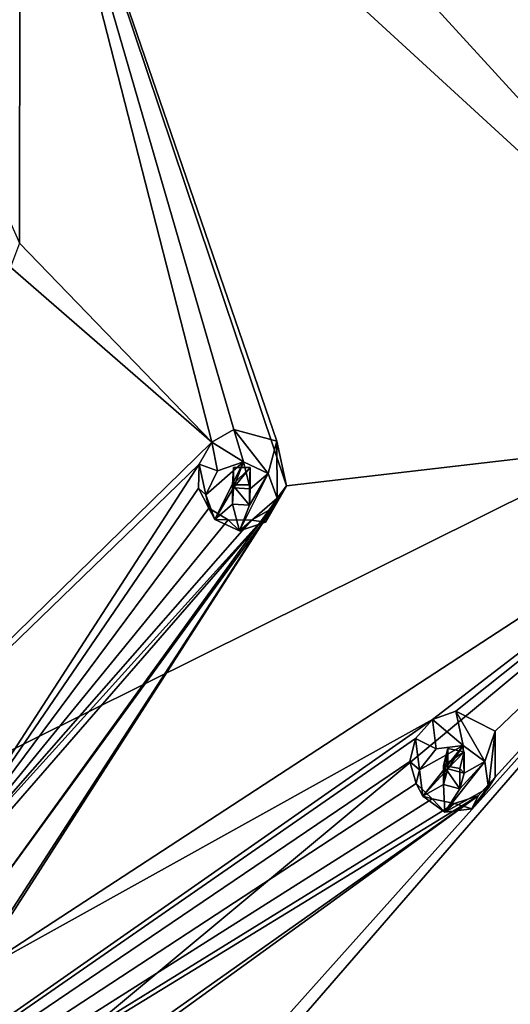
# Model space of a CAD drawing. Header units: millimetres. Extents: x -106 to 198, y -388 to 267.
# Tile 254 of 256: x 172 to 183, y 229 to 250. Entities that reach past the tile are written whole.
import ezdxf

# ---------------------------------------------------------------- set-up
doc = ezdxf.new("R2010")
doc.units = ezdxf.units.MM
doc.header["$LTSCALE"] = 52.148148
for name, color, linetype in [('5793', 7, 'CONTINUOUS'), ('5794', 7, 'CONTINUOUS'), ('5810', 7, 'CONTINUOUS'), ('5830', 7, 'CONTINUOUS'), ('5844', 7, 'CONTINUOUS'), ('5896', 7, 'CONTINUOUS'), ('5897', 7, 'CONTINUOUS'), ('5898', 7, 'CONTINUOUS'), ('5899', 7, 'CONTINUOUS'), ('5900', 7, 'CONTINUOUS'), ('5901', 7, 'CONTINUOUS'), ('5902', 7, 'CONTINUOUS'), ('5903', 7, 'CONTINUOUS'), ('5904', 7, 'CONTINUOUS'), ('5905', 7, 'CONTINUOUS'), ('6361', 7, 'CONTINUOUS'), ('6380', 7, 'CONTINUOUS'), ('6382', 7, 'CONTINUOUS')]:
    doc.layers.add(name, color=color, linetype=linetype)

msp = doc.modelspace()

# ---------------------------------------------------------------- linework, layer by layer
at = {"layer": '5793', "linetype": 'CONTINUOUS'}
for points in [[(150, 267.005, 0.713), (173.945, 260.808, -0.948), (150, 223.267, -21.09), (150, 267.005, 0.713)], [(173.945, 260.808, -0.948), (191.474, 243.876, -5.485), (150, 223.267, -21.09), (173.945, 260.808, -0.948)], [(191.474, 243.876, -5.485), (197.891, 220.746, -11.682), (150, 223.267, -21.09), (191.474, 243.876, -5.485)]]:
    msp.add_3dface(points, dxfattribs=at)
at = {"layer": '5794', "linetype": 'CONTINUOUS'}
msp.add_3dface([(174.25, 261.079, 0.078), (185.477, 249.775, 7.754), (192.002, 243.932, -4.517), (174.25, 261.079, 0.078)], dxfattribs=at)
at = {"layer": '5810', "linetype": 'CONTINUOUS'}
for points in [[(189.021, 241.102, 6.465), (174.713, 256.756, 10.66), (172.31, 256.43, 10.572), (189.021, 241.102, 6.465)], [(184.754, 248.849, 8.541), (174.713, 256.756, 10.66), (189.021, 241.102, 6.465), (184.754, 248.849, 8.541)]]:
    msp.add_3dface(points, dxfattribs=at)
at = {"layer": '5830', "linetype": 'CONTINUOUS'}
for points in [[(173.945, 260.808, -0.948), (174.25, 261.079, 0.078), (192.002, 243.932, -4.517), (173.945, 260.808, -0.948)], [(191.474, 243.876, -5.485), (173.945, 260.808, -0.948), (192.002, 243.932, -4.517), (191.474, 243.876, -5.485)]]:
    msp.add_3dface(points, dxfattribs=at)
at = {"layer": '5844', "linetype": 'CONTINUOUS'}
for points in [[(163.1, 262.938, 11.281), (163.021, 262.482, 11.891), (185.263, 249.399, 8.385), (163.1, 262.938, 11.281)], [(185.477, 249.775, 7.754), (163.1, 262.938, 11.281), (185.263, 249.399, 8.385), (185.477, 249.775, 7.754)], [(163.021, 262.482, 11.891), (174.713, 256.756, 10.66), (185.263, 249.399, 8.385), (163.021, 262.482, 11.891)], [(174.713, 256.756, 10.66), (184.754, 248.849, 8.541), (185.263, 249.399, 8.385), (174.713, 256.756, 10.66)]]:
    msp.add_3dface(points, dxfattribs=at)
at = {"layer": '5896', "linetype": 'CONTINUOUS'}
for points in [[(177.513, 240.067, 11.926), (177.705, 239.544, 11.786), (177.699, 240.746, 10.038), (177.513, 240.067, 11.926)], [(177.699, 240.746, 10.038), (177.705, 239.544, 11.786), (177.899, 239.804, 9.956), (177.699, 240.746, 10.038)], [(177.705, 239.544, 11.786), (177.457, 239.044, 11.652), (177.899, 239.804, 9.956), (177.705, 239.544, 11.786)], [(177.899, 239.804, 9.956), (177.457, 239.044, 11.652), (177.619, 239.345, 10.011), (177.899, 239.804, 9.956)], [(176.398, 239.098, 11.666), (176.274, 239.335, 10.348), (176.676, 239.09, 10.239), (176.398, 239.098, 11.666)], [(177.619, 239.345, 10.011), (177.457, 239.044, 11.652), (177.164, 239.087, 10.116), (177.619, 239.345, 10.011)], [(176.916, 238.859, 11.602), (176.398, 239.098, 11.666), (176.676, 239.09, 10.239), (176.916, 238.859, 11.602)], [(177.164, 239.087, 10.116), (176.916, 238.859, 11.602), (176.676, 239.09, 10.239), (177.164, 239.087, 10.116)], [(177.457, 239.044, 11.652), (176.916, 238.859, 11.602), (177.164, 239.087, 10.116), (177.457, 239.044, 11.652)]]:
    msp.add_3dface(points, dxfattribs=at)
at = {"layer": '5897', "linetype": 'CONTINUOUS'}
for points in [[(176.207, 239.62, 11.806), (176.398, 239.098, 11.666), (176.995, 240.306, 11.99), (176.207, 239.62, 11.806)], [(176.454, 240.121, 11.941), (176.207, 239.62, 11.806), (176.995, 240.306, 11.99), (176.454, 240.121, 11.941)], [(176.995, 240.306, 11.99), (176.398, 239.098, 11.666), (176.788, 239.762, 11.844), (176.995, 240.306, 11.99)], [(177.141, 239.744, 11.84), (176.995, 240.306, 11.99), (176.788, 239.762, 11.844), (177.141, 239.744, 11.84)], [(177.513, 240.067, 11.926), (176.995, 240.306, 11.99), (177.141, 239.744, 11.84), (177.513, 240.067, 11.926)], [(176.916, 238.859, 11.602), (177.705, 239.544, 11.786), (177.513, 240.067, 11.926), (176.916, 238.859, 11.602)], [(176.916, 238.859, 11.602), (177.513, 240.067, 11.926), (177.123, 239.403, 11.748), (176.916, 238.859, 11.602)], [(177.513, 240.067, 11.926), (177.141, 239.744, 11.84), (177.123, 239.403, 11.748), (177.513, 240.067, 11.926)], [(176.788, 239.762, 11.844), (176.398, 239.098, 11.666), (176.77, 239.421, 11.753), (176.788, 239.762, 11.844)], [(176.916, 238.859, 11.602), (177.457, 239.044, 11.652), (177.705, 239.544, 11.786), (176.916, 238.859, 11.602)], [(176.398, 239.098, 11.666), (176.916, 238.859, 11.602), (176.77, 239.421, 11.753), (176.398, 239.098, 11.666)], [(176.77, 239.421, 11.753), (176.916, 238.859, 11.602), (177.123, 239.403, 11.748), (176.77, 239.421, 11.753)]]:
    msp.add_3dface(points, dxfattribs=at)
at = {"layer": '5898', "linetype": 'CONTINUOUS'}
for points in [[(177.141, 239.744, 11.84), (177.141, 240.193, 10.164), (177.122, 239.829, 10.156), (177.141, 239.744, 11.84)], [(176.77, 239.825, 10.244), (177.123, 239.403, 11.748), (177.122, 239.829, 10.156), (176.77, 239.825, 10.244)], [(176.77, 239.421, 11.753), (177.123, 239.403, 11.748), (176.77, 239.825, 10.244), (176.77, 239.421, 11.753)], [(177.123, 239.403, 11.748), (177.141, 239.744, 11.84), (177.122, 239.829, 10.156), (177.123, 239.403, 11.748)]]:
    msp.add_3dface(points, dxfattribs=at)
at = {"layer": '5899', "linetype": 'CONTINUOUS'}
for points in [[(176.337, 240.72, 10.379), (176.995, 240.306, 11.99), (176.794, 240.99, 10.274), (176.337, 240.72, 10.379)], [(177.513, 240.067, 11.926), (177.699, 240.746, 10.038), (176.794, 240.99, 10.274), (177.513, 240.067, 11.926)], [(176.995, 240.306, 11.99), (177.513, 240.067, 11.926), (176.794, 240.99, 10.274), (176.995, 240.306, 11.99)], [(176.069, 240.261, 10.431), (176.454, 240.121, 11.941), (176.337, 240.72, 10.379), (176.069, 240.261, 10.431)], [(176.454, 240.121, 11.941), (176.995, 240.306, 11.99), (176.337, 240.72, 10.379), (176.454, 240.121, 11.941)], [(176.052, 239.759, 10.418), (176.207, 239.62, 11.806), (176.069, 240.261, 10.431), (176.052, 239.759, 10.418)], [(176.207, 239.62, 11.806), (176.454, 240.121, 11.941), (176.069, 240.261, 10.431), (176.207, 239.62, 11.806)], [(176.274, 239.335, 10.348), (176.207, 239.62, 11.806), (176.052, 239.759, 10.418), (176.274, 239.335, 10.348)], [(176.274, 239.335, 10.348), (176.398, 239.098, 11.666), (176.207, 239.62, 11.806), (176.274, 239.335, 10.348)]]:
    msp.add_3dface(points, dxfattribs=at)
at = {"layer": '5900', "linetype": 'CONTINUOUS'}
for points in [[(176.788, 239.762, 11.844), (176.77, 239.421, 11.753), (176.788, 240.188, 10.252), (176.788, 239.762, 11.844)], [(176.77, 239.421, 11.753), (176.77, 239.825, 10.244), (176.788, 240.188, 10.252), (176.77, 239.421, 11.753)], [(177.141, 239.744, 11.84), (176.788, 239.762, 11.844), (177.141, 240.193, 10.164), (177.141, 239.744, 11.84)], [(177.141, 240.193, 10.164), (176.788, 239.762, 11.844), (176.788, 240.188, 10.252), (177.141, 240.193, 10.164)]]:
    msp.add_3dface(points, dxfattribs=at)
at = {"layer": '5901', "linetype": 'CONTINUOUS'}
for points in [[(182.062, 234.019, 10.306), (182.137, 233.469, 10.158), (182.279, 234.657, 8.406), (182.062, 234.019, 10.306)], [(182.279, 234.657, 8.406), (182.137, 233.469, 10.158), (182.281, 233.695, 8.319), (182.279, 234.657, 8.406)], [(182.137, 233.469, 10.158), (181.788, 233.029, 10.04), (182.281, 233.695, 8.319), (182.137, 233.469, 10.158)], [(182.281, 233.695, 8.319), (181.788, 233.029, 10.04), (181.918, 233.301, 8.391), (182.281, 233.695, 8.319)], [(180.763, 233.294, 10.111), (180.619, 233.559, 8.8), (180.957, 233.239, 8.671), (180.763, 233.294, 10.111)], [(181.219, 232.957, 10.021), (180.763, 233.294, 10.111), (180.957, 233.239, 8.671), (181.219, 232.957, 10.021)], [(181.918, 233.301, 8.391), (181.788, 233.029, 10.04), (181.427, 233.139, 8.523), (181.918, 233.301, 8.391)], [(181.427, 233.139, 8.523), (181.219, 232.957, 10.021), (180.957, 233.239, 8.671), (181.427, 233.139, 8.523)], [(181.788, 233.029, 10.04), (181.219, 232.957, 10.021), (181.427, 233.139, 8.523), (181.788, 233.029, 10.04)]]:
    msp.add_3dface(points, dxfattribs=at)
at = {"layer": '5902', "linetype": 'CONTINUOUS'}
for points in [[(180.688, 233.844, 10.259), (180.763, 233.294, 10.111), (181.607, 234.356, 10.396), (180.688, 233.844, 10.259)], [(181.038, 234.284, 10.377), (180.688, 233.844, 10.259), (181.607, 234.356, 10.396), (181.038, 234.284, 10.377)], [(181.607, 234.356, 10.396), (180.763, 233.294, 10.111), (181.288, 233.866, 10.265), (181.607, 234.356, 10.396)], [(181.629, 233.777, 10.241), (181.607, 234.356, 10.396), (181.288, 233.866, 10.265), (181.629, 233.777, 10.241)], [(182.062, 234.019, 10.306), (181.607, 234.356, 10.396), (181.629, 233.777, 10.241), (182.062, 234.019, 10.306)], [(181.219, 232.957, 10.021), (182.137, 233.469, 10.158), (182.062, 234.019, 10.306), (181.219, 232.957, 10.021)], [(181.219, 232.957, 10.021), (182.062, 234.019, 10.306), (181.538, 233.447, 10.152), (181.219, 232.957, 10.021)], [(182.062, 234.019, 10.306), (181.629, 233.777, 10.241), (181.538, 233.447, 10.152), (182.062, 234.019, 10.306)], [(181.288, 233.866, 10.265), (180.763, 233.294, 10.111), (181.196, 233.536, 10.176), (181.288, 233.866, 10.265)], [(180.763, 233.294, 10.111), (181.219, 232.957, 10.021), (181.196, 233.536, 10.176), (180.763, 233.294, 10.111)], [(181.196, 233.536, 10.176), (181.219, 232.957, 10.021), (181.538, 233.447, 10.152), (181.196, 233.536, 10.176)], [(181.219, 232.957, 10.021), (181.788, 233.029, 10.04), (182.137, 233.469, 10.158), (181.219, 232.957, 10.021)]]:
    msp.add_3dface(points, dxfattribs=at)
at = {"layer": '5903', "linetype": 'CONTINUOUS'}
for points in [[(181.629, 233.777, 10.241), (181.629, 234.226, 8.565), (181.537, 233.874, 8.56), (181.629, 233.777, 10.241)], [(181.196, 233.536, 10.176), (181.538, 233.447, 10.152), (181.196, 233.94, 8.667), (181.196, 233.536, 10.176)], [(181.196, 233.94, 8.667), (181.538, 233.447, 10.152), (181.537, 233.874, 8.56), (181.196, 233.94, 8.667)], [(181.538, 233.447, 10.152), (181.629, 233.777, 10.241), (181.537, 233.874, 8.56), (181.538, 233.447, 10.152)]]:
    msp.add_3dface(points, dxfattribs=at)
at = {"layer": '5904', "linetype": 'CONTINUOUS'}
for points in [[(180.96, 234.903, 8.821), (181.607, 234.356, 10.396), (181.455, 235.077, 8.689), (180.96, 234.903, 8.821)], [(182.062, 234.019, 10.306), (182.279, 234.657, 8.406), (181.455, 235.077, 8.689), (182.062, 234.019, 10.306)], [(181.607, 234.356, 10.396), (182.062, 234.019, 10.306), (181.455, 235.077, 8.689), (181.607, 234.356, 10.396)], [(180.608, 234.507, 8.889), (181.038, 234.284, 10.377), (180.96, 234.903, 8.821), (180.608, 234.507, 8.889)], [(181.038, 234.284, 10.377), (181.607, 234.356, 10.396), (180.96, 234.903, 8.821), (181.038, 234.284, 10.377)], [(180.491, 234.018, 8.88), (180.688, 233.844, 10.259), (180.608, 234.507, 8.889), (180.491, 234.018, 8.88)], [(180.688, 233.844, 10.259), (181.038, 234.284, 10.377), (180.608, 234.507, 8.889), (180.688, 233.844, 10.259)], [(180.619, 233.559, 8.8), (180.688, 233.844, 10.259), (180.491, 234.018, 8.88), (180.619, 233.559, 8.8)], [(180.619, 233.559, 8.8), (180.763, 233.294, 10.111), (180.688, 233.844, 10.259), (180.619, 233.559, 8.8)]]:
    msp.add_3dface(points, dxfattribs=at)
at = {"layer": '5905', "linetype": 'CONTINUOUS'}
for points in [[(181.288, 233.866, 10.265), (181.196, 233.536, 10.176), (181.287, 234.292, 8.672), (181.288, 233.866, 10.265)], [(181.196, 233.536, 10.176), (181.196, 233.94, 8.667), (181.287, 234.292, 8.672), (181.196, 233.536, 10.176)], [(181.629, 234.226, 8.565), (181.288, 233.866, 10.265), (181.287, 234.292, 8.672), (181.629, 234.226, 8.565)], [(181.629, 233.777, 10.241), (181.288, 233.866, 10.265), (181.629, 234.226, 8.565), (181.629, 233.777, 10.241)]]:
    msp.add_3dface(points, dxfattribs=at)
at = {"layer": '6361', "linetype": 'CONTINUOUS'}
for points in [[(172.31, 256.43, 10.572), (150, 262.006, 12.066), (165.722, 248.76, 12.356), (172.31, 256.43, 10.572)], [(172.31, 256.43, 10.572), (165.64, 248.227, 12.391), (158.029, 227.522, 12.119), (172.31, 256.43, 10.572)], [(172.31, 256.43, 10.572), (158.029, 227.522, 12.119), (158.422, 227.862, 12.139), (172.31, 256.43, 10.572)], [(172.31, 256.43, 10.572), (158.422, 227.862, 12.139), (164.21, 236.244, 12.43), (172.31, 256.43, 10.572)], [(172.31, 256.43, 10.572), (164.21, 236.244, 12.43), (164.606, 236.591, 12.4), (172.31, 256.43, 10.572)], [(170.564, 245.481, 11.655), (172.31, 256.43, 10.572), (164.606, 236.591, 12.4), (170.564, 245.481, 11.655)], [(172.31, 256.43, 10.572), (165.722, 248.76, 12.356), (165.64, 248.227, 12.391), (172.31, 256.43, 10.572)], [(172.31, 256.43, 10.572), (170.564, 245.481, 11.655), (170.961, 245.839, 11.573), (172.31, 256.43, 10.572)], [(171.908, 245.783, 11.387), (172.31, 256.43, 10.572), (170.961, 245.839, 11.573), (171.908, 245.783, 11.387)], [(172.31, 256.43, 10.572), (171.908, 245.783, 11.387), (172.298, 244.9, 11.321), (172.31, 256.43, 10.572)], [(172.31, 256.43, 10.572), (172.298, 244.9, 11.321), (176.337, 240.72, 10.379), (172.31, 256.43, 10.572)], [(189.021, 241.102, 6.465), (172.31, 256.43, 10.572), (177.899, 239.804, 9.956), (189.021, 241.102, 6.465)], [(172.31, 256.43, 10.572), (177.699, 240.746, 10.038), (177.899, 239.804, 9.956), (172.31, 256.43, 10.572)], [(177.699, 240.746, 10.038), (172.31, 256.43, 10.572), (176.794, 240.99, 10.274), (177.699, 240.746, 10.038)], [(172.31, 256.43, 10.572), (176.337, 240.72, 10.379), (176.794, 240.99, 10.274), (172.31, 256.43, 10.572)], [(172.298, 244.9, 11.321), (172.113, 244.394, 11.364), (176.337, 240.72, 10.379), (172.298, 244.9, 11.321)], [(172.113, 244.394, 11.364), (154.597, 219.473, 10.825), (176.337, 240.72, 10.379), (172.113, 244.394, 11.364)], [(189.021, 241.102, 6.465), (181.918, 233.301, 8.391), (164.477, 220.675, 10.213), (189.021, 241.102, 6.465)], [(189.021, 241.102, 6.465), (164.477, 220.675, 10.213), (173.963, 224.263, 9.219), (189.021, 241.102, 6.465)], [(189.021, 241.102, 6.465), (177.899, 239.804, 9.956), (171.21, 229.483, 10.618), (189.021, 241.102, 6.465)], [(180.96, 234.903, 8.821), (189.021, 241.102, 6.465), (171.21, 229.483, 10.618), (180.96, 234.903, 8.821)], [(189.021, 241.102, 6.465), (173.963, 224.263, 9.219), (174.477, 224.325, 9.114), (189.021, 241.102, 6.465)], [(184.23, 228.284, 7.047), (189.021, 241.102, 6.465), (174.477, 224.325, 9.114), (184.23, 228.284, 7.047)], [(189.021, 241.102, 6.465), (180.96, 234.903, 8.821), (181.455, 235.077, 8.689), (189.021, 241.102, 6.465)], [(182.279, 234.657, 8.406), (189.021, 241.102, 6.465), (181.455, 235.077, 8.689), (182.279, 234.657, 8.406)], [(189.021, 241.102, 6.465), (182.281, 233.695, 8.319), (181.918, 233.301, 8.391), (189.021, 241.102, 6.465)], [(189.021, 241.102, 6.465), (182.279, 234.657, 8.406), (182.281, 233.695, 8.319), (189.021, 241.102, 6.465)], [(154.597, 219.473, 10.825), (176.069, 240.261, 10.431), (176.337, 240.72, 10.379), (154.597, 219.473, 10.825)], [(176.069, 240.261, 10.431), (154.597, 219.473, 10.825), (170.069, 231, 11.024), (176.069, 240.261, 10.431)], [(176.052, 239.759, 10.418), (176.069, 240.261, 10.431), (170.069, 231, 11.024), (176.052, 239.759, 10.418)], [(176.274, 239.335, 10.348), (176.052, 239.759, 10.418), (170.069, 231, 11.024), (176.274, 239.335, 10.348)], [(177.899, 239.804, 9.956), (171.538, 229.896, 10.606), (171.21, 229.483, 10.618), (177.899, 239.804, 9.956)], [(177.899, 239.804, 9.956), (177.619, 239.345, 10.011), (171.439, 230.863, 10.745), (177.899, 239.804, 9.956)], [(177.899, 239.804, 9.956), (171.439, 230.863, 10.745), (171.538, 229.896, 10.606), (177.899, 239.804, 9.956)], [(177.619, 239.345, 10.011), (177.164, 239.087, 10.116), (170.069, 231, 11.024), (177.619, 239.345, 10.011)], [(177.619, 239.345, 10.011), (170.069, 231, 11.024), (170.547, 231.213, 10.959), (177.619, 239.345, 10.011)], [(176.676, 239.09, 10.239), (176.274, 239.335, 10.348), (170.069, 231, 11.024), (176.676, 239.09, 10.239)], [(171.439, 230.863, 10.745), (177.619, 239.345, 10.011), (170.547, 231.213, 10.959), (171.439, 230.863, 10.745)], [(177.164, 239.087, 10.116), (176.676, 239.09, 10.239), (170.069, 231, 11.024), (177.164, 239.087, 10.116)], [(156.005, 217.437, 10.279), (180.608, 234.507, 8.889), (180.96, 234.903, 8.821), (156.005, 217.437, 10.279)], [(156.005, 217.437, 10.279), (180.96, 234.903, 8.821), (171.21, 229.483, 10.618), (156.005, 217.437, 10.279)], [(156.005, 217.437, 10.279), (180.491, 234.018, 8.88), (180.608, 234.507, 8.889), (156.005, 217.437, 10.279)], [(156.005, 217.437, 10.279), (180.619, 233.559, 8.8), (180.491, 234.018, 8.88), (156.005, 217.437, 10.279)], [(180.619, 233.559, 8.8), (156.005, 217.437, 10.279), (180.957, 233.239, 8.671), (180.619, 233.559, 8.8)], [(156.005, 217.437, 10.279), (181.918, 233.301, 8.391), (181.427, 233.139, 8.523), (156.005, 217.437, 10.279)], [(181.918, 233.301, 8.391), (156.005, 217.437, 10.279), (163.963, 220.62, 10.27), (181.918, 233.301, 8.391)], [(181.918, 233.301, 8.391), (163.963, 220.62, 10.27), (164.477, 220.675, 10.213), (181.918, 233.301, 8.391)], [(156.005, 217.437, 10.279), (181.427, 233.139, 8.523), (180.957, 233.239, 8.671), (156.005, 217.437, 10.279)]]:
    msp.add_3dface(points, dxfattribs=at)
at = {"layer": '6380', "linetype": 'CONTINUOUS'}
for points in [[(181.196, 233.94, 8.667), (181.629, 234.226, 8.565), (181.287, 234.292, 8.672), (181.196, 233.94, 8.667)], [(181.629, 234.226, 8.565), (181.196, 233.94, 8.667), (181.537, 233.874, 8.56), (181.629, 234.226, 8.565)]]:
    msp.add_3dface(points, dxfattribs=at)
at = {"layer": '6382', "linetype": 'CONTINUOUS'}
for points in [[(177.141, 240.193, 10.164), (176.77, 239.825, 10.244), (177.122, 239.829, 10.156), (177.141, 240.193, 10.164)], [(176.77, 239.825, 10.244), (177.141, 240.193, 10.164), (176.788, 240.188, 10.252), (176.77, 239.825, 10.244)]]:
    msp.add_3dface(points, dxfattribs=at)

doc.saveas('drawing.dxf')
